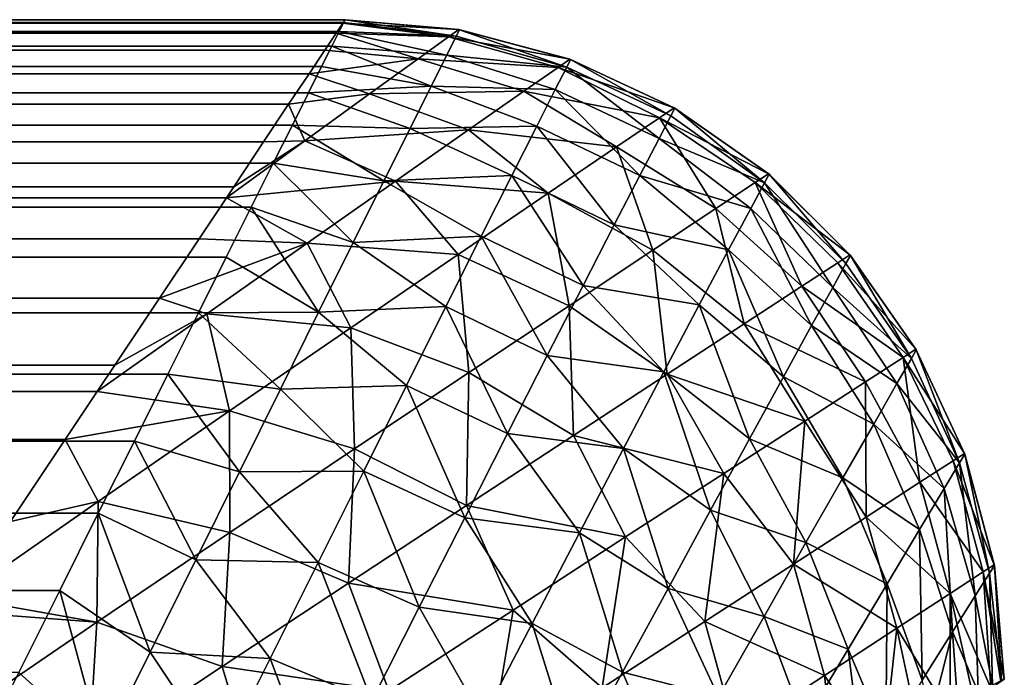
# Model space of a CAD drawing. Extents: x -551 to 551, y -279 to 201.
# Tile 99 of 108: x 497.007 to 498.5, y 193.503 to 194.5. Entities that reach past the tile are written whole.
import ezdxf

# ---------------------------------------------------------------- set-up
doc = ezdxf.new("R2010")
doc.units = 0
doc.header["$LTSCALE"] = 65.185185
for name, color, linetype in [('10', 7, 'CONTINUOUS'), ('11', 7, 'CONTINUOUS'), ('15', 7, 'CONTINUOUS'), ('20', 7, 'CONTINUOUS'), ('21', 7, 'CONTINUOUS'), ('3', 7, 'CONTINUOUS')]:
    doc.layers.add(name, color=color, linetype=linetype)

msp = doc.modelspace()

# ---------------------------------------------------------------- linework, layer by layer
at = {"layer": '10', "color": 7, "linetype": 'CONTINUOUS'}
for points in [[(497.5, 194.5, 2), (497.5, 194.5, 43.5), (497.6724, 194.485, 43.5), (497.5, 194.5, 2)], [(497.5, 194.5, 2), (497.6724, 194.485, 43.5), (497.6736, 194.4848, 2), (497.5, 194.5, 2)], [(497.6724, 194.485, 43.5), (497.841, 194.4401, 43.5), (497.6736, 194.4848, 2), (497.6724, 194.485, 43.5)], [(497.6736, 194.4848, 2), (497.841, 194.4401, 43.5), (497.8422, 194.4396, 2), (497.6736, 194.4848, 2)], [(497.841, 194.4401, 43.5), (497.9992, 194.3665, 43.5), (497.8422, 194.4396, 2), (497.841, 194.4401, 43.5)], [(497.8422, 194.4396, 2), (497.9992, 194.3665, 43.5), (498.0003, 194.3659, 2), (497.8422, 194.4396, 2)], [(497.9992, 194.3665, 43.5), (498.1423, 194.2665, 43.5), (498.0003, 194.3659, 2), (497.9992, 194.3665, 43.5)], [(498.0003, 194.3659, 2), (498.1423, 194.2665, 43.5), (498.1432, 194.2657, 2), (498.0003, 194.3659, 2)], [(498.1423, 194.2665, 43.5), (498.2657, 194.1432, 43.5), (498.1432, 194.2657, 2), (498.1423, 194.2665, 43.5)], [(498.1432, 194.2657, 2), (498.2657, 194.1432, 43.5), (498.2665, 194.1423, 2), (498.1432, 194.2657, 2)], [(498.2657, 194.1432, 43.5), (498.3659, 194.0003, 43.5), (498.2665, 194.1423, 2), (498.2657, 194.1432, 43.5)], [(498.2665, 194.1423, 2), (498.3659, 194.0003, 43.5), (498.3665, 193.9992, 2), (498.2665, 194.1423, 2)], [(498.3659, 194.0003, 43.5), (498.4396, 193.8422, 43.5), (498.3665, 193.9992, 2), (498.3659, 194.0003, 43.5)], [(498.3665, 193.9992, 2), (498.4396, 193.8422, 43.5), (498.4401, 193.841, 2), (498.3665, 193.9992, 2)], [(498.4396, 193.8422, 43.5), (498.4848, 193.6736, 43.5), (498.4401, 193.841, 2), (498.4396, 193.8422, 43.5)], [(498.4401, 193.841, 2), (498.4848, 193.6736, 43.5), (498.485, 193.6724, 2), (498.4401, 193.841, 2)], [(498.4848, 193.6736, 43.5), (498.5, 193.5, 43.5), (498.485, 193.6724, 2), (498.4848, 193.6736, 43.5)], [(498.5, 193.5, 43.5), (498.5, 193.5, 2), (498.485, 193.6724, 2), (498.5, 193.5, 43.5)]]:
    msp.add_3dface(points, dxfattribs=at)
at = {"layer": '11', "color": 7, "linetype": 'CONTINUOUS'}
for points in [[(497.5, 194.5, 43.5), (-497.5, 194.5, 43.5), (-497.4966, 194.4949, 43.6749), (497.5, 194.5, 43.5)], [(497.4966, 194.4949, 43.6749), (497.5, 194.5, 43.5), (-497.4966, 194.4949, 43.6749), (497.4966, 194.4949, 43.6749)], [(-497.4864, 194.4796, 43.8492), (497.4966, 194.4949, 43.6749), (-497.4966, 194.4949, 43.6749), (-497.4864, 194.4796, 43.8492)], [(497.4864, 194.4796, 43.8492), (497.4966, 194.4949, 43.6749), (-497.4864, 194.4796, 43.8492), (497.4864, 194.4796, 43.8492)], [(-497.4694, 194.454, 44.0231), (497.4864, 194.4796, 43.8492), (-497.4864, 194.4796, 43.8492), (-497.4694, 194.454, 44.0231)], [(497.4694, 194.454, 44.0231), (497.4864, 194.4796, 43.8492), (-497.4694, 194.454, 44.0231), (497.4694, 194.454, 44.0231)], [(-497.4454, 194.4181, 44.1961), (497.4694, 194.454, 44.0231), (-497.4694, 194.454, 44.0231), (-497.4454, 194.4181, 44.1961)], [(497.4454, 194.4181, 44.1961), (497.4694, 194.454, 44.0231), (-497.4454, 194.4181, 44.1961), (497.4454, 194.4181, 44.1961)], [(-497.4145, 194.3717, 44.3679), (497.4454, 194.4181, 44.1961), (-497.4454, 194.4181, 44.1961), (-497.4145, 194.3717, 44.3679)], [(497.4145, 194.3717, 44.3679), (497.4454, 194.4181, 44.1961), (-497.4145, 194.3717, 44.3679), (497.4145, 194.3717, 44.3679)], [(-497.3764, 194.3146, 44.5382), (497.4145, 194.3717, 44.3679), (-497.4145, 194.3717, 44.3679), (-497.3764, 194.3146, 44.5382)], [(497.3764, 194.3146, 44.5382), (497.4145, 194.3717, 44.3679), (-497.3764, 194.3146, 44.5382), (497.3764, 194.3146, 44.5382)], [(-497.3311, 194.2467, 44.7065), (497.3764, 194.3146, 44.5382), (-497.3764, 194.3146, 44.5382), (-497.3311, 194.2467, 44.7065)], [(497.3311, 194.2467, 44.7065), (497.3764, 194.3146, 44.5382), (-497.3311, 194.2467, 44.7065), (497.3311, 194.2467, 44.7065)], [(-497.2785, 194.1678, 44.8722), (497.3311, 194.2467, 44.7065), (-497.3311, 194.2467, 44.7065), (-497.2785, 194.1678, 44.8722)], [(497.32, 194.2299, 44.744), (497.3311, 194.2467, 44.7065), (-497.2785, 194.1678, 44.8722), (497.32, 194.2299, 44.744)], [(497.2785, 194.1678, 44.8722), (497.32, 194.2299, 44.744), (-497.2785, 194.1678, 44.8722), (497.2785, 194.1678, 44.8722)], [(-497.2185, 194.0777, 45.0348), (497.2785, 194.1678, 44.8722), (-497.2785, 194.1678, 44.8722), (-497.2185, 194.0777, 45.0348)], [(497.2185, 194.0777, 45.0348), (497.2785, 194.1678, 44.8722), (-497.2185, 194.0777, 45.0348), (497.2185, 194.0777, 45.0348)], [(-497.1508, 193.9763, 45.1935), (497.2185, 194.0777, 45.0348), (-497.2185, 194.0777, 45.0348), (-497.1508, 193.9763, 45.1935)], [(497.1508, 193.9763, 45.1935), (497.2185, 194.0777, 45.0348), (-497.1508, 193.9763, 45.1935), (497.1508, 193.9763, 45.1935)], [(-497.0756, 193.8634, 45.3478), (497.1508, 193.9763, 45.1935), (-497.1508, 193.9763, 45.1935), (-497.0756, 193.8634, 45.3478)], [(497.1242, 193.9363, 45.2505), (497.1508, 193.9763, 45.1935), (-497.0756, 193.8634, 45.3478), (497.1242, 193.9363, 45.2505)], [(497.0756, 193.8634, 45.3478), (497.1242, 193.9363, 45.2505), (-497.0756, 193.8634, 45.3478), (497.0756, 193.8634, 45.3478)], [(-496.9927, 193.739, 45.4967), (497.0756, 193.8634, 45.3478), (-497.0756, 193.8634, 45.3478), (-496.9927, 193.739, 45.4967)], [(496.9927, 193.739, 45.4967), (497.0756, 193.8634, 45.3478), (-496.9927, 193.739, 45.4967), (496.9927, 193.739, 45.4967)]]:
    msp.add_3dface(points, dxfattribs=at)
at = {"layer": '15', "color": 7, "linetype": 'CONTINUOUS'}
for points in [[(-497.5, 194.5, 2), (497.5, 194.5, 2), (497.4978, 194.4956, 1.8669), (-497.5, 194.5, 2)], [(-497.4978, 194.4956, 1.8669), (-497.5, 194.5, 2), (497.4978, 194.4956, 1.8669), (-497.4978, 194.4956, 1.8669)], [(-497.4911, 194.4823, 1.7344), (-497.4978, 194.4956, 1.8669), (497.4911, 194.4823, 1.7344), (-497.4911, 194.4823, 1.7344)], [(497.4911, 194.4823, 1.7344), (-497.4978, 194.4956, 1.8669), (497.4978, 194.4956, 1.8669), (497.4911, 194.4823, 1.7344)], [(-497.4801, 194.4601, 1.6025), (-497.4911, 194.4823, 1.7344), (497.4801, 194.4601, 1.6025), (-497.4801, 194.4601, 1.6025)], [(497.4801, 194.4601, 1.6025), (-497.4911, 194.4823, 1.7344), (497.4911, 194.4823, 1.7344), (497.4801, 194.4601, 1.6025)], [(-497.4645, 194.429, 1.4719), (-497.4801, 194.4601, 1.6025), (497.4645, 194.429, 1.4719), (-497.4645, 194.429, 1.4719)], [(497.4645, 194.429, 1.4719), (-497.4801, 194.4601, 1.6025), (497.4801, 194.4601, 1.6025), (497.4645, 194.429, 1.4719)], [(-497.4445, 194.389, 1.3431), (-497.4645, 194.429, 1.4719), (497.4445, 194.389, 1.3431), (-497.4445, 194.389, 1.3431)], [(497.4445, 194.389, 1.3431), (-497.4645, 194.429, 1.4719), (497.4645, 194.429, 1.4719), (497.4445, 194.389, 1.3431)], [(-497.4201, 194.3401, 1.2164), (-497.4445, 194.389, 1.3431), (497.4201, 194.3401, 1.2164), (-497.4201, 194.3401, 1.2164)], [(497.4201, 194.3401, 1.2164), (-497.4445, 194.389, 1.3431), (497.4445, 194.389, 1.3431), (497.4201, 194.3401, 1.2164)], [(-497.4101, 194.3203, 1.1714), (-497.4201, 194.3401, 1.2164), (497.3911, 194.2822, 1.0925), (-497.4101, 194.3203, 1.1714)], [(497.3911, 194.2822, 1.0925), (-497.4201, 194.3401, 1.2164), (497.4201, 194.3401, 1.2164), (497.3911, 194.2822, 1.0925)], [(-497.3911, 194.2822, 1.0925), (-497.4101, 194.3203, 1.1714), (497.3911, 194.2822, 1.0925), (-497.3911, 194.2822, 1.0925)], [(-497.3577, 194.2155, 0.9718), (-497.3911, 194.2822, 1.0925), (497.3577, 194.2155, 0.9718), (-497.3577, 194.2155, 0.9718)], [(497.3577, 194.2155, 0.9718), (-497.3911, 194.2822, 1.0925), (497.3911, 194.2822, 1.0925), (497.3577, 194.2155, 0.9718)], [(-497.3199, 194.1398, 0.855), (-497.3577, 194.2155, 0.9718), (497.3199, 194.1398, 0.855), (-497.3199, 194.1398, 0.855)], [(497.3199, 194.1398, 0.855), (-497.3577, 194.2155, 0.9718), (497.3577, 194.2155, 0.9718), (497.3199, 194.1398, 0.855)], [(-497.312, 194.1241, 0.8328), (-497.3199, 194.1398, 0.855), (497.2777, 194.0554, 0.7428), (-497.312, 194.1241, 0.8328)], [(497.2777, 194.0554, 0.7428), (-497.3199, 194.1398, 0.855), (497.3199, 194.1398, 0.855), (497.2777, 194.0554, 0.7428)], [(-497.2777, 194.0554, 0.7428), (-497.312, 194.1241, 0.8328), (497.2777, 194.0554, 0.7428), (-497.2777, 194.0554, 0.7428)], [(-497.2312, 193.9624, 0.6357), (-497.2777, 194.0554, 0.7428), (497.2312, 193.9624, 0.6357), (-497.2312, 193.9624, 0.6357)], [(497.2312, 193.9624, 0.6357), (-497.2777, 194.0554, 0.7428), (497.2777, 194.0554, 0.7428), (497.2312, 193.9624, 0.6357)], [(-497.208, 193.916, 0.5876), (-497.2312, 193.9624, 0.6357), (497.1805, 193.861, 0.5345), (-497.208, 193.916, 0.5876)], [(497.1805, 193.861, 0.5345), (-497.2312, 193.9624, 0.6357), (497.2312, 193.9624, 0.6357), (497.1805, 193.861, 0.5345)], [(-497.1805, 193.861, 0.5345), (-497.208, 193.916, 0.5876), (497.1805, 193.861, 0.5345), (-497.1805, 193.861, 0.5345)], [(-497.1258, 193.7515, 0.44), (-497.1805, 193.861, 0.5345), (497.1258, 193.7515, 0.44), (-497.1258, 193.7515, 0.44)], [(497.1258, 193.7515, 0.44), (-497.1805, 193.861, 0.5345), (497.1805, 193.861, 0.5345), (497.1258, 193.7515, 0.44)], [(-497.0984, 193.6969, 0.3977), (-497.1258, 193.7515, 0.44), (497.0672, 193.6343, 0.3528), (-497.0984, 193.6969, 0.3977)], [(497.0672, 193.6343, 0.3528), (-497.1258, 193.7515, 0.44), (497.1258, 193.7515, 0.44), (497.0672, 193.6343, 0.3528)], [(-497.0672, 193.6343, 0.3528), (-497.0984, 193.6969, 0.3977), (497.0672, 193.6343, 0.3528), (-497.0672, 193.6343, 0.3528)], [(497.005, 193.5099, 0.2737), (-497.0672, 193.6343, 0.3528), (497.0672, 193.6343, 0.3528), (497.005, 193.5099, 0.2737)]]:
    msp.add_3dface(points, dxfattribs=at)
at = {"layer": '20', "color": 7, "linetype": 'CONTINUOUS'}
for points in [[(497.4978, 194.4956, 1.8669), (497.5, 194.5, 2), (497.6688, 194.4751, 1.8035), (497.4978, 194.4956, 1.8669)], [(497.5, 194.5, 2), (497.6736, 194.4848, 2), (497.6688, 194.4751, 1.8035), (497.5, 194.5, 2)], [(497.4801, 194.4601, 1.6025), (497.4911, 194.4823, 1.7344), (497.6543, 194.4463, 1.6098), (497.4801, 194.4601, 1.6025)], [(497.4911, 194.4823, 1.7344), (497.4978, 194.4956, 1.8669), (497.6688, 194.4751, 1.8035), (497.4911, 194.4823, 1.7344)], [(497.6543, 194.4463, 1.6098), (497.4911, 194.4823, 1.7344), (497.6688, 194.4751, 1.8035), (497.6543, 194.4463, 1.6098)], [(497.6688, 194.4751, 1.8035), (497.6736, 194.4848, 2), (497.8363, 194.4281, 1.7864), (497.6688, 194.4751, 1.8035)], [(497.6736, 194.4848, 2), (497.8422, 194.4396, 2), (497.8363, 194.4281, 1.7864), (497.6736, 194.4848, 2)], [(497.6543, 194.4463, 1.6098), (497.6688, 194.4751, 1.8035), (497.8363, 194.4281, 1.7864), (497.6543, 194.4463, 1.6098)], [(497.4645, 194.429, 1.4719), (497.4801, 194.4601, 1.6025), (497.6307, 194.3993, 1.4218), (497.4645, 194.429, 1.4719)], [(497.6307, 194.3993, 1.4218), (497.4801, 194.4601, 1.6025), (497.6543, 194.4463, 1.6098), (497.6307, 194.3993, 1.4218)], [(497.6307, 194.3993, 1.4218), (497.6543, 194.4463, 1.6098), (497.8189, 194.394, 1.577), (497.6307, 194.3993, 1.4218)], [(497.8189, 194.394, 1.577), (497.6543, 194.4463, 1.6098), (497.8363, 194.4281, 1.7864), (497.8189, 194.394, 1.577)], [(497.8363, 194.4281, 1.7864), (497.8422, 194.4396, 2), (497.9942, 194.3542, 1.7871), (497.8363, 194.4281, 1.7864)], [(497.8422, 194.4396, 2), (498.0003, 194.3659, 2), (497.9942, 194.3542, 1.7871), (497.8422, 194.4396, 2)], [(497.4445, 194.389, 1.3431), (497.4645, 194.429, 1.4719), (497.6307, 194.3993, 1.4218), (497.4445, 194.389, 1.3431)], [(497.8189, 194.394, 1.577), (497.8363, 194.4281, 1.7864), (497.9763, 194.3198, 1.5787), (497.8189, 194.394, 1.577)], [(497.9763, 194.3198, 1.5787), (497.8363, 194.4281, 1.7864), (497.9942, 194.3542, 1.7871), (497.9763, 194.3198, 1.5787)], [(497.5986, 194.3352, 1.2417), (497.4445, 194.389, 1.3431), (497.6307, 194.3993, 1.4218), (497.5986, 194.3352, 1.2417)], [(497.5986, 194.3352, 1.2417), (497.6307, 194.3993, 1.4218), (497.7907, 194.3385, 1.3753), (497.5986, 194.3352, 1.2417)], [(497.7907, 194.3385, 1.3753), (497.6307, 194.3993, 1.4218), (497.8189, 194.394, 1.577), (497.7907, 194.3385, 1.3753)], [(497.7907, 194.3385, 1.3753), (497.8189, 194.394, 1.577), (497.9473, 194.264, 1.3785), (497.7907, 194.3385, 1.3753)], [(497.9473, 194.264, 1.3785), (497.8189, 194.394, 1.577), (497.9763, 194.3198, 1.5787), (497.9473, 194.264, 1.3785)], [(497.4201, 194.3401, 1.2164), (497.4445, 194.389, 1.3431), (497.5986, 194.3352, 1.2417), (497.4201, 194.3401, 1.2164)], [(497.9942, 194.3542, 1.7871), (498.0003, 194.3659, 2), (498.1361, 194.2525, 1.7767), (497.9942, 194.3542, 1.7871)], [(498.0003, 194.3659, 2), (498.1432, 194.2657, 2), (498.1361, 194.2525, 1.7767), (498.0003, 194.3659, 2)], [(497.9763, 194.3198, 1.5787), (497.9942, 194.3542, 1.7871), (498.1361, 194.2525, 1.7767), (497.9763, 194.3198, 1.5787)], [(497.3911, 194.2822, 1.0925), (497.4201, 194.3401, 1.2164), (497.5589, 194.2555, 1.0714), (497.3911, 194.2822, 1.0925)], [(497.5589, 194.2555, 1.0714), (497.4201, 194.3401, 1.2164), (497.5986, 194.3352, 1.2417), (497.5589, 194.2555, 1.0714)], [(497.5589, 194.2555, 1.0714), (497.5986, 194.3352, 1.2417), (497.7528, 194.2637, 1.1844), (497.5589, 194.2555, 1.0714)], [(497.7528, 194.2637, 1.1844), (497.5986, 194.3352, 1.2417), (497.7907, 194.3385, 1.3753), (497.7528, 194.2637, 1.1844)], [(497.7528, 194.2637, 1.1844), (497.7907, 194.3385, 1.3753), (497.9084, 194.189, 1.1899), (497.7528, 194.2637, 1.1844)], [(497.9084, 194.189, 1.1899), (497.7907, 194.3385, 1.3753), (497.9473, 194.264, 1.3785), (497.9084, 194.189, 1.1899)], [(497.9473, 194.264, 1.3785), (497.9763, 194.3198, 1.5787), (498.1153, 194.2137, 1.559), (497.9473, 194.264, 1.3785)], [(498.1153, 194.2137, 1.559), (497.9763, 194.3198, 1.5787), (498.1361, 194.2525, 1.7767), (498.1153, 194.2137, 1.559)], [(497.3577, 194.2155, 0.9718), (497.3911, 194.2822, 1.0925), (497.5124, 194.162, 0.9121), (497.3577, 194.2155, 0.9718)], [(497.5124, 194.162, 0.9121), (497.3911, 194.2822, 1.0925), (497.5589, 194.2555, 1.0714), (497.5124, 194.162, 0.9121)], [(497.7065, 194.1717, 1.0065), (497.5589, 194.2555, 1.0714), (497.7528, 194.2637, 1.1844), (497.7065, 194.1717, 1.0065)], [(497.7065, 194.1717, 1.0065), (497.7528, 194.2637, 1.1844), (497.8612, 194.0971, 1.015), (497.7065, 194.1717, 1.0065)], [(497.8612, 194.0971, 1.015), (497.7528, 194.2637, 1.1844), (497.9084, 194.189, 1.1899), (497.8612, 194.0971, 1.015)], [(497.9084, 194.189, 1.1899), (497.9473, 194.264, 1.3785), (498.0818, 194.1512, 1.3516), (497.9084, 194.189, 1.1899)], [(498.0818, 194.1512, 1.3516), (497.9473, 194.264, 1.3785), (498.1153, 194.2137, 1.559), (498.0818, 194.1512, 1.3516)], [(498.1361, 194.2525, 1.7767), (498.1432, 194.2657, 2), (498.2597, 194.1301, 1.7894), (498.1361, 194.2525, 1.7767)], [(498.1432, 194.2657, 2), (498.2665, 194.1423, 2), (498.2597, 194.1301, 1.7894), (498.1432, 194.2657, 2)], [(497.5124, 194.162, 0.9121), (497.5589, 194.2555, 1.0714), (497.7065, 194.1717, 1.0065), (497.5124, 194.162, 0.9121)], [(498.1153, 194.2137, 1.559), (498.1361, 194.2525, 1.7767), (498.2398, 194.0941, 1.5839), (498.1153, 194.2137, 1.559)], [(498.2398, 194.0941, 1.5839), (498.1361, 194.2525, 1.7767), (498.2597, 194.1301, 1.7894), (498.2398, 194.0941, 1.5839)], [(497.3199, 194.1398, 0.855), (497.3577, 194.2155, 0.9718), (497.4598, 194.0563, 0.765), (497.3199, 194.1398, 0.855)], [(497.4598, 194.0563, 0.765), (497.3577, 194.2155, 0.9718), (497.5124, 194.162, 0.9121), (497.4598, 194.0563, 0.765)], [(498.0818, 194.1512, 1.3516), (498.1153, 194.2137, 1.559), (498.2077, 194.0361, 1.3881), (498.0818, 194.1512, 1.3516)], [(498.2077, 194.0361, 1.3881), (498.1153, 194.2137, 1.559), (498.2398, 194.0941, 1.5839), (498.2077, 194.0361, 1.3881)], [(497.8612, 194.0971, 1.015), (497.9084, 194.189, 1.1899), (498.0374, 194.0676, 1.1584), (497.8612, 194.0971, 1.015)], [(498.0374, 194.0676, 1.1584), (497.9084, 194.189, 1.1899), (498.0818, 194.1512, 1.3516), (498.0374, 194.0676, 1.1584)], [(497.6529, 194.0649, 0.843), (497.5124, 194.162, 0.9121), (497.7065, 194.1717, 1.0065), (497.6529, 194.0649, 0.843)], [(497.6529, 194.0649, 0.843), (497.7065, 194.1717, 1.0065), (497.8068, 193.9908, 0.8553), (497.6529, 194.0649, 0.843)], [(497.8068, 193.9908, 0.8553), (497.7065, 194.1717, 1.0065), (497.8612, 194.0971, 1.015), (497.8068, 193.9908, 0.8553)], [(497.4598, 194.0563, 0.765), (497.5124, 194.162, 0.9121), (497.6529, 194.0649, 0.843), (497.4598, 194.0563, 0.765)], [(497.2777, 194.0554, 0.7428), (497.3199, 194.1398, 0.855), (497.4598, 194.0563, 0.765), (497.2777, 194.0554, 0.7428)], [(498.0374, 194.0676, 1.1584), (498.0818, 194.1512, 1.3516), (498.165, 193.9585, 1.2056), (498.0374, 194.0676, 1.1584)], [(498.165, 193.9585, 1.2056), (498.0818, 194.1512, 1.3516), (498.2077, 194.0361, 1.3881), (498.165, 193.9585, 1.2056)], [(498.2597, 194.1301, 1.7894), (498.2665, 194.1423, 2), (498.359, 193.9863, 1.7888), (498.2597, 194.1301, 1.7894)], [(498.2665, 194.1423, 2), (498.3665, 193.9992, 2), (498.359, 193.9863, 1.7888), (498.2665, 194.1423, 2)], [(498.2398, 194.0941, 1.5839), (498.2597, 194.1301, 1.7894), (498.359, 193.9863, 1.7888), (498.2398, 194.0941, 1.5839)], [(497.8068, 193.9908, 0.8553), (497.8612, 194.0971, 1.015), (497.9838, 193.966, 0.9818), (497.8068, 193.9908, 0.8553)], [(497.9838, 193.966, 0.9818), (497.8612, 194.0971, 1.015), (498.0374, 194.0676, 1.1584), (497.9838, 193.966, 0.9818)], [(498.2077, 194.0361, 1.3881), (498.2398, 194.0941, 1.5839), (498.337, 193.9482, 1.5834), (498.2077, 194.0361, 1.3881)], [(498.337, 193.9482, 1.5834), (498.2398, 194.0941, 1.5839), (498.359, 193.9863, 1.7888), (498.337, 193.9482, 1.5834)], [(497.5931, 193.9455, 0.6947), (497.4598, 194.0563, 0.765), (497.6529, 194.0649, 0.843), (497.5931, 193.9455, 0.6947)], [(497.5931, 193.9455, 0.6947), (497.6529, 194.0649, 0.843), (497.7465, 193.8726, 0.7114), (497.5931, 193.9455, 0.6947)], [(497.7465, 193.8726, 0.7114), (497.6529, 194.0649, 0.843), (497.8068, 193.9908, 0.8553), (497.7465, 193.8726, 0.7114)], [(497.9838, 193.966, 0.9818), (498.0374, 194.0676, 1.1584), (498.1134, 193.8643, 1.0387), (497.9838, 193.966, 0.9818)], [(498.1134, 193.8643, 1.0387), (498.0374, 194.0676, 1.1584), (498.165, 193.9585, 1.2056), (498.1134, 193.8643, 1.0387)], [(497.2312, 193.9624, 0.6357), (497.2777, 194.0554, 0.7428), (497.4021, 193.9398, 0.6305), (497.2312, 193.9624, 0.6357)], [(497.4021, 193.9398, 0.6305), (497.2777, 194.0554, 0.7428), (497.4598, 194.0563, 0.765), (497.4021, 193.9398, 0.6305)], [(497.4021, 193.9398, 0.6305), (497.4598, 194.0563, 0.765), (497.5931, 193.9455, 0.6947), (497.4021, 193.9398, 0.6305)], [(498.165, 193.9585, 1.2056), (498.2077, 194.0361, 1.3881), (498.3019, 193.8869, 1.3889), (498.165, 193.9585, 1.2056)], [(498.3019, 193.8869, 1.3889), (498.2077, 194.0361, 1.3881), (498.337, 193.9482, 1.5834), (498.3019, 193.8869, 1.3889)], [(497.7465, 193.8726, 0.7114), (497.8068, 193.9908, 0.8553), (497.9226, 193.8498, 0.8233), (497.7465, 193.8726, 0.7114)], [(497.9226, 193.8498, 0.8233), (497.8068, 193.9908, 0.8553), (497.9838, 193.966, 0.9818), (497.9226, 193.8498, 0.8233)], [(498.359, 193.9863, 1.7888), (498.3665, 193.9992, 2), (498.4321, 193.8278, 1.794), (498.359, 193.9863, 1.7888)], [(498.3665, 193.9992, 2), (498.4401, 193.841, 2), (498.4321, 193.8278, 1.794), (498.3665, 193.9992, 2)], [(498.337, 193.9482, 1.5834), (498.359, 193.9863, 1.7888), (498.4321, 193.8278, 1.794), (498.337, 193.9482, 1.5834)], [(497.1805, 193.861, 0.5345), (497.2312, 193.9624, 0.6357), (497.3398, 193.8142, 0.5092), (497.1805, 193.861, 0.5345)], [(497.3398, 193.8142, 0.5092), (497.2312, 193.9624, 0.6357), (497.4021, 193.9398, 0.6305), (497.3398, 193.8142, 0.5092)], [(497.9226, 193.8498, 0.8233), (497.9838, 193.966, 0.9818), (498.0546, 193.7564, 0.8889), (497.9226, 193.8498, 0.8233)], [(498.0546, 193.7564, 0.8889), (497.9838, 193.966, 0.9818), (498.1134, 193.8643, 1.0387), (498.0546, 193.7564, 0.8889)], [(498.1134, 193.8643, 1.0387), (498.165, 193.9585, 1.2056), (498.2552, 193.8054, 1.2094), (498.1134, 193.8643, 1.0387)], [(498.2552, 193.8054, 1.2094), (498.165, 193.9585, 1.2056), (498.3019, 193.8869, 1.3889), (498.2552, 193.8054, 1.2094)], [(497.5283, 193.8156, 0.5621), (497.4021, 193.9398, 0.6305), (497.5931, 193.9455, 0.6947), (497.5283, 193.8156, 0.5621)], [(497.5283, 193.8156, 0.5621), (497.5931, 193.9455, 0.6947), (497.6815, 193.7447, 0.5837), (497.5283, 193.8156, 0.5621)], [(497.6815, 193.7447, 0.5837), (497.5931, 193.9455, 0.6947), (497.7465, 193.8726, 0.7114), (497.6815, 193.7447, 0.5837)], [(498.3019, 193.8869, 1.3889), (498.337, 193.9482, 1.5834), (498.4088, 193.789, 1.5942), (498.3019, 193.8869, 1.3889)], [(498.4088, 193.789, 1.5942), (498.337, 193.9482, 1.5834), (498.4321, 193.8278, 1.794), (498.4088, 193.789, 1.5942)], [(497.3398, 193.8142, 0.5092), (497.4021, 193.9398, 0.6305), (497.5283, 193.8156, 0.5621), (497.3398, 193.8142, 0.5092)], [(498.2552, 193.8054, 1.2094), (498.3019, 193.8869, 1.3889), (498.3714, 193.7268, 1.4062), (498.2552, 193.8054, 1.2094)], [(498.3714, 193.7268, 1.4062), (498.3019, 193.8869, 1.3889), (498.4088, 193.789, 1.5942), (498.3714, 193.7268, 1.4062)], [(497.6815, 193.7447, 0.5837), (497.7465, 193.8726, 0.7114), (497.8556, 193.7217, 0.6834), (497.6815, 193.7447, 0.5837)], [(497.8556, 193.7217, 0.6834), (497.7465, 193.8726, 0.7114), (497.9226, 193.8498, 0.8233), (497.8556, 193.7217, 0.6834)], [(497.1258, 193.7515, 0.44), (497.1805, 193.861, 0.5345), (497.2736, 193.6808, 0.4011), (497.1258, 193.7515, 0.44)], [(497.2736, 193.6808, 0.4011), (497.1805, 193.861, 0.5345), (497.3398, 193.8142, 0.5092), (497.2736, 193.6808, 0.4011)], [(498.0546, 193.7564, 0.8889), (498.1134, 193.8643, 1.0387), (498.1992, 193.7071, 1.0473), (498.0546, 193.7564, 0.8889)], [(498.1992, 193.7071, 1.0473), (498.1134, 193.8643, 1.0387), (498.2552, 193.8054, 1.2094), (498.1992, 193.7071, 1.0473)], [(497.8556, 193.7217, 0.6834), (497.9226, 193.8498, 0.8233), (497.9901, 193.6376, 0.7566), (497.8556, 193.7217, 0.6834)], [(497.9901, 193.6376, 0.7566), (497.9226, 193.8498, 0.8233), (498.0546, 193.7564, 0.8889), (497.9901, 193.6376, 0.7566)], [(498.4321, 193.8278, 1.794), (498.4401, 193.841, 2), (498.4777, 193.6608, 1.8148), (498.4321, 193.8278, 1.794)], [(498.4401, 193.841, 2), (498.485, 193.6724, 2), (498.4777, 193.6608, 1.8148), (498.4401, 193.841, 2)], [(498.4088, 193.789, 1.5942), (498.4321, 193.8278, 1.794), (498.456, 193.6265, 1.635), (498.4088, 193.789, 1.5942)], [(498.456, 193.6265, 1.635), (498.4321, 193.8278, 1.794), (498.4777, 193.6608, 1.8148), (498.456, 193.6265, 1.635)], [(497.2736, 193.6808, 0.4011), (497.3398, 193.8142, 0.5092), (497.4592, 193.677, 0.4452), (497.2736, 193.6808, 0.4011)], [(497.4592, 193.677, 0.4452), (497.3398, 193.8142, 0.5092), (497.5283, 193.8156, 0.5621), (497.4592, 193.677, 0.4452)], [(497.4592, 193.677, 0.4452), (497.5283, 193.8156, 0.5621), (497.6125, 193.6091, 0.4719), (497.4592, 193.677, 0.4452)], [(497.6125, 193.6091, 0.4719), (497.5283, 193.8156, 0.5621), (497.6815, 193.7447, 0.5837), (497.6125, 193.6091, 0.4719)], [(498.1992, 193.7071, 1.0473), (498.2552, 193.8054, 1.2094), (498.3222, 193.6444, 1.2341), (498.1992, 193.7071, 1.0473)], [(498.3222, 193.6444, 1.2341), (498.2552, 193.8054, 1.2094), (498.3714, 193.7268, 1.4062), (498.3222, 193.6444, 1.2341)], [(498.3714, 193.7268, 1.4062), (498.4088, 193.789, 1.5942), (498.4214, 193.5716, 1.4655), (498.3714, 193.7268, 1.4062)], [(498.4214, 193.5716, 1.4655), (498.4088, 193.789, 1.5942), (498.456, 193.6265, 1.635), (498.4214, 193.5716, 1.4655)], [(497.0672, 193.6343, 0.3528), (497.1258, 193.7515, 0.44), (497.2042, 193.5409, 0.3065), (497.0672, 193.6343, 0.3528)], [(497.2042, 193.5409, 0.3065), (497.1258, 193.7515, 0.44), (497.2736, 193.6808, 0.4011), (497.2042, 193.5409, 0.3065)], [(497.9901, 193.6376, 0.7566), (498.0546, 193.7564, 0.8889), (498.1357, 193.5952, 0.904), (497.9901, 193.6376, 0.7566)], [(498.1357, 193.5952, 0.904), (498.0546, 193.7564, 0.8889), (498.1992, 193.7071, 1.0473), (498.1357, 193.5952, 0.904)], [(497.6125, 193.6091, 0.4719), (497.6815, 193.7447, 0.5837), (497.7838, 193.5845, 0.5619), (497.6125, 193.6091, 0.4719)], [(497.7838, 193.5845, 0.5619), (497.6815, 193.7447, 0.5837), (497.8556, 193.7217, 0.6834), (497.7838, 193.5845, 0.5619)], [(497.7838, 193.5845, 0.5619), (497.8556, 193.7217, 0.6834), (497.921, 193.5104, 0.6419), (497.7838, 193.5845, 0.5619)], [(497.921, 193.5104, 0.6419), (497.8556, 193.7217, 0.6834), (497.9901, 193.6376, 0.7566), (497.921, 193.5104, 0.6419)], [(498.3222, 193.6444, 1.2341), (498.3714, 193.7268, 1.4062), (498.3754, 193.4986, 1.31), (498.3222, 193.6444, 1.2341)], [(498.3754, 193.4986, 1.31), (498.3714, 193.7268, 1.4062), (498.4214, 193.5716, 1.4655), (498.3754, 193.4986, 1.31)], [(498.1357, 193.5952, 0.904), (498.1992, 193.7071, 1.0473), (498.2631, 193.5455, 1.0804), (498.1357, 193.5952, 0.904)], [(498.2631, 193.5455, 1.0804), (498.1992, 193.7071, 1.0473), (498.3222, 193.6444, 1.2341), (498.2631, 193.5455, 1.0804)], [(497.2042, 193.5409, 0.3065), (497.2736, 193.6808, 0.4011), (497.3865, 193.5315, 0.3438), (497.2042, 193.5409, 0.3065)], [(497.3865, 193.5315, 0.3438), (497.2736, 193.6808, 0.4011), (497.4592, 193.677, 0.4452), (497.3865, 193.5315, 0.3438)], [(497.3865, 193.5315, 0.3438), (497.4592, 193.677, 0.4452), (497.5405, 193.4673, 0.3757), (497.3865, 193.5315, 0.3438)], [(497.5405, 193.4673, 0.3757), (497.4592, 193.677, 0.4452), (497.6125, 193.6091, 0.4719), (497.5405, 193.4673, 0.3757)], [(498.4823, 193.4911, 1.7344), (498.456, 193.6265, 1.635), (498.4777, 193.6608, 1.8148), (498.4823, 193.4911, 1.7344)], [(498.485, 193.6724, 2), (498.4956, 193.4978, 1.8669), (498.4777, 193.6608, 1.8148), (498.485, 193.6724, 2)], [(498.4956, 193.4978, 1.8669), (498.4823, 193.4911, 1.7344), (498.4777, 193.6608, 1.8148), (498.4956, 193.4978, 1.8669)], [(498.485, 193.6724, 2), (498.5, 193.5, 2), (498.4956, 193.4978, 1.8669), (498.485, 193.6724, 2)], [(497.005, 193.5099, 0.2737), (497.0672, 193.6343, 0.3528), (497.1321, 193.3956, 0.2251), (497.005, 193.5099, 0.2737)], [(497.1321, 193.3956, 0.2251), (497.0672, 193.6343, 0.3528), (497.2042, 193.5409, 0.3065), (497.1321, 193.3956, 0.2251)], [(497.921, 193.5104, 0.6419), (497.9901, 193.6376, 0.7566), (498.0663, 193.473, 0.7798), (497.921, 193.5104, 0.6419)], [(498.0663, 193.473, 0.7798), (497.9901, 193.6376, 0.7566), (498.1357, 193.5952, 0.904), (498.0663, 193.473, 0.7798)], [(498.3203, 193.4101, 1.1714), (498.2631, 193.5455, 1.0804), (498.3222, 193.6444, 1.2341), (498.3203, 193.4101, 1.1714)], [(498.3203, 193.4101, 1.1714), (498.3222, 193.6444, 1.2341), (498.3754, 193.4986, 1.31), (498.3203, 193.4101, 1.1714)], [(498.4601, 193.4801, 1.6025), (498.4214, 193.5716, 1.4655), (498.456, 193.6265, 1.635), (498.4601, 193.4801, 1.6025)], [(498.4823, 193.4911, 1.7344), (498.4601, 193.4801, 1.6025), (498.456, 193.6265, 1.635), (498.4823, 193.4911, 1.7344)], [(497.5405, 193.4673, 0.3757), (497.6125, 193.6091, 0.4719), (497.7084, 193.4403, 0.4585), (497.5405, 193.4673, 0.3757)], [(497.7084, 193.4403, 0.4585), (497.6125, 193.6091, 0.4719), (497.7838, 193.5845, 0.5619), (497.7084, 193.4403, 0.4585)], [(498.0663, 193.473, 0.7798), (498.1357, 193.5952, 0.904), (498.1964, 193.4336, 0.9465), (498.0663, 193.473, 0.7798)], [(498.1964, 193.4336, 0.9465), (498.1357, 193.5952, 0.904), (498.2631, 193.5455, 1.0804), (498.1964, 193.4336, 0.9465)], [(497.7084, 193.4403, 0.4585), (497.7838, 193.5845, 0.5619), (497.8485, 193.377, 0.5442), (497.7084, 193.4403, 0.4585)], [(497.8485, 193.377, 0.5442), (497.7838, 193.5845, 0.5619), (497.921, 193.5104, 0.6419), (497.8485, 193.377, 0.5442)], [(498.389, 193.4445, 1.3431), (498.3754, 193.4986, 1.31), (498.4214, 193.5716, 1.4655), (498.389, 193.4445, 1.3431)], [(498.429, 193.4645, 1.4719), (498.389, 193.4445, 1.3431), (498.4214, 193.5716, 1.4655), (498.429, 193.4645, 1.4719)], [(498.4601, 193.4801, 1.6025), (498.429, 193.4645, 1.4719), (498.4214, 193.5716, 1.4655), (498.4601, 193.4801, 1.6025)], [(497.1321, 193.3956, 0.2251), (497.2042, 193.5409, 0.3065), (497.3111, 193.3805, 0.2578), (497.1321, 193.3956, 0.2251)], [(497.3111, 193.3805, 0.2578), (497.2042, 193.5409, 0.3065), (497.3865, 193.5315, 0.3438), (497.3111, 193.3805, 0.2578)], [(498.2822, 193.3911, 1.0925), (498.1964, 193.4336, 0.9465), (498.2631, 193.5455, 1.0804), (498.2822, 193.3911, 1.0925)], [(498.3203, 193.4101, 1.1714), (498.2822, 193.3911, 1.0925), (498.2631, 193.5455, 1.0804), (498.3203, 193.4101, 1.1714)], [(497.3111, 193.3805, 0.2578), (497.3865, 193.5315, 0.3438), (497.4659, 193.3209, 0.2948), (497.3111, 193.3805, 0.2578)], [(497.4659, 193.3209, 0.2948), (497.3865, 193.5315, 0.3438), (497.5405, 193.4673, 0.3757), (497.4659, 193.3209, 0.2948)], [(497.8485, 193.377, 0.5442), (497.921, 193.5104, 0.6419), (497.9926, 193.3432, 0.6744), (497.8485, 193.377, 0.5442)], [(497.9926, 193.3432, 0.6744), (497.921, 193.5104, 0.6419), (498.0663, 193.473, 0.7798), (497.9926, 193.3432, 0.6744)], [(496.9395, 193.3789, 0.2035), (497.005, 193.5099, 0.2737), (497.1321, 193.3956, 0.2251), (496.9395, 193.3789, 0.2035)]]:
    msp.add_3dface(points, dxfattribs=at)
at = {"layer": '21', "color": 7, "linetype": 'CONTINUOUS'}
for points in [[(497.6724, 194.485, 43.5), (497.5, 194.5, 43.5), (497.4966, 194.4949, 43.6749), (497.6724, 194.485, 43.5)], [(497.4966, 194.4949, 43.6749), (497.4864, 194.4796, 43.8492), (497.6569, 194.4738, 43.7732), (497.4966, 194.4949, 43.6749)], [(497.6724, 194.485, 43.5), (497.4966, 194.4949, 43.6749), (497.6569, 194.4738, 43.7732), (497.6724, 194.485, 43.5)], [(497.841, 194.4401, 43.5), (497.6724, 194.485, 43.5), (497.6569, 194.4738, 43.7732), (497.841, 194.4401, 43.5)], [(497.4864, 194.4796, 43.8492), (497.4694, 194.454, 44.0231), (497.611, 194.4407, 44.0395), (497.4864, 194.4796, 43.8492)], [(497.4864, 194.4796, 43.8492), (497.611, 194.4407, 44.0395), (497.6569, 194.4738, 43.7732), (497.4864, 194.4796, 43.8492)], [(497.611, 194.4407, 44.0395), (497.8233, 194.4277, 43.8), (497.6569, 194.4738, 43.7732), (497.611, 194.4407, 44.0395)], [(497.8233, 194.4277, 43.8), (497.841, 194.4401, 43.5), (497.6569, 194.4738, 43.7732), (497.8233, 194.4277, 43.8)], [(497.4694, 194.454, 44.0231), (497.4454, 194.4181, 44.1961), (497.611, 194.4407, 44.0395), (497.4694, 194.454, 44.0231)], [(497.4454, 194.4181, 44.1961), (497.5373, 194.3874, 44.293), (497.611, 194.4407, 44.0395), (497.4454, 194.4181, 44.1961)], [(497.5373, 194.3874, 44.293), (497.7712, 194.3914, 44.0921), (497.611, 194.4407, 44.0395), (497.5373, 194.3874, 44.293)], [(497.7712, 194.3914, 44.0921), (497.8233, 194.4277, 43.8), (497.611, 194.4407, 44.0395), (497.7712, 194.3914, 44.0921)], [(497.9992, 194.3665, 43.5), (497.841, 194.4401, 43.5), (497.8233, 194.4277, 43.8), (497.9992, 194.3665, 43.5)], [(497.7712, 194.3914, 44.0921), (497.977, 194.3514, 43.8439), (497.8233, 194.4277, 43.8), (497.7712, 194.3914, 44.0921)], [(497.977, 194.3514, 43.8439), (497.9992, 194.3665, 43.5), (497.8233, 194.4277, 43.8), (497.977, 194.3514, 43.8439)], [(497.4454, 194.4181, 44.1961), (497.4145, 194.3717, 44.3679), (497.5373, 194.3874, 44.293), (497.4454, 194.4181, 44.1961)], [(497.6875, 194.333, 44.3691), (497.7712, 194.3914, 44.0921), (497.5373, 194.3874, 44.293), (497.6875, 194.333, 44.3691)], [(497.6875, 194.333, 44.3691), (497.912, 194.3073, 44.177), (497.7712, 194.3914, 44.0921), (497.6875, 194.333, 44.3691)], [(497.912, 194.3073, 44.177), (497.977, 194.3514, 43.8439), (497.7712, 194.3914, 44.0921), (497.912, 194.3073, 44.177)], [(497.4145, 194.3717, 44.3679), (497.439, 194.3162, 44.529), (497.5373, 194.3874, 44.293), (497.4145, 194.3717, 44.3679)], [(497.439, 194.3162, 44.529), (497.6875, 194.333, 44.3691), (497.5373, 194.3874, 44.293), (497.439, 194.3162, 44.529)], [(497.4145, 194.3717, 44.3679), (497.3764, 194.3146, 44.5382), (497.439, 194.3162, 44.529), (497.4145, 194.3717, 44.3679)], [(498.1423, 194.2665, 43.5), (497.9992, 194.3665, 43.5), (497.977, 194.3514, 43.8439), (498.1423, 194.2665, 43.5)], [(497.912, 194.3073, 44.177), (498.0624, 194.2136, 44.1613), (497.977, 194.3514, 43.8439), (497.912, 194.3073, 44.177)], [(498.122, 194.2531, 43.8352), (498.1423, 194.2665, 43.5), (497.977, 194.3514, 43.8439), (498.122, 194.2531, 43.8352)], [(498.0624, 194.2136, 44.1613), (498.122, 194.2531, 43.8352), (497.977, 194.3514, 43.8439), (498.0624, 194.2136, 44.1613)], [(497.5764, 194.2553, 44.626), (497.6875, 194.333, 44.3691), (497.439, 194.3162, 44.529), (497.5764, 194.2553, 44.626)], [(497.5764, 194.2553, 44.626), (497.8083, 194.237, 44.4902), (497.6875, 194.333, 44.3691), (497.5764, 194.2553, 44.626)], [(497.8083, 194.237, 44.4902), (497.912, 194.3073, 44.177), (497.6875, 194.333, 44.3691), (497.8083, 194.237, 44.4902)], [(497.3311, 194.2467, 44.7065), (497.32, 194.2299, 44.744), (497.439, 194.3162, 44.529), (497.3311, 194.2467, 44.7065)], [(497.32, 194.2299, 44.744), (497.5764, 194.2553, 44.626), (497.439, 194.3162, 44.529), (497.32, 194.2299, 44.744)], [(497.3764, 194.3146, 44.5382), (497.3311, 194.2467, 44.7065), (497.439, 194.3162, 44.529), (497.3764, 194.3146, 44.5382)], [(497.8083, 194.237, 44.4902), (497.9669, 194.1503, 44.4703), (497.912, 194.3073, 44.177), (497.8083, 194.237, 44.4902)], [(497.9669, 194.1503, 44.4703), (498.0624, 194.2136, 44.1613), (497.912, 194.3073, 44.177), (497.9669, 194.1503, 44.4703)], [(498.2657, 194.1432, 43.5), (498.1423, 194.2665, 43.5), (498.122, 194.2531, 43.8352), (498.2657, 194.1432, 43.5)], [(497.32, 194.2299, 44.744), (497.4425, 194.1613, 44.8595), (497.5764, 194.2553, 44.626), (497.32, 194.2299, 44.744)], [(497.4425, 194.1613, 44.8595), (497.6717, 194.1442, 44.7771), (497.5764, 194.2553, 44.626), (497.4425, 194.1613, 44.8595)], [(497.6717, 194.1442, 44.7771), (497.8083, 194.237, 44.4902), (497.5764, 194.2553, 44.626), (497.6717, 194.1442, 44.7771)], [(498.0624, 194.2136, 44.1613), (498.1929, 194.0957, 44.1418), (498.122, 194.2531, 43.8352), (498.0624, 194.2136, 44.1613)], [(498.2473, 194.1312, 43.8248), (498.2657, 194.1432, 43.5), (498.122, 194.2531, 43.8352), (498.2473, 194.1312, 43.8248)], [(498.1929, 194.0957, 44.1418), (498.2473, 194.1312, 43.8248), (498.122, 194.2531, 43.8352), (498.1929, 194.0957, 44.1418)], [(497.32, 194.2299, 44.744), (497.2785, 194.1678, 44.8722), (497.4425, 194.1613, 44.8595), (497.32, 194.2299, 44.744)], [(497.6717, 194.1442, 44.7771), (497.8402, 194.0662, 44.7566), (497.8083, 194.237, 44.4902), (497.6717, 194.1442, 44.7771)], [(497.8402, 194.0662, 44.7566), (497.9669, 194.1503, 44.4703), (497.8083, 194.237, 44.4902), (497.8402, 194.0662, 44.7566)], [(497.9669, 194.1503, 44.4703), (498.1053, 194.0386, 44.4444), (498.0624, 194.2136, 44.1613), (497.9669, 194.1503, 44.4703)], [(498.1053, 194.0386, 44.4444), (498.1929, 194.0957, 44.1418), (498.0624, 194.2136, 44.1613), (498.1053, 194.0386, 44.4444)], [(497.2785, 194.1678, 44.8722), (497.2185, 194.0777, 45.0348), (497.4425, 194.1613, 44.8595), (497.2785, 194.1678, 44.8722)], [(497.2185, 194.0777, 45.0348), (497.2905, 194.0539, 45.068), (497.4425, 194.1613, 44.8595), (497.2185, 194.0777, 45.0348)], [(497.2905, 194.0539, 45.068), (497.5086, 194.033, 45.034), (497.4425, 194.1613, 44.8595), (497.2905, 194.0539, 45.068)], [(497.5086, 194.033, 45.034), (497.6717, 194.1442, 44.7771), (497.4425, 194.1613, 44.8595), (497.5086, 194.033, 45.034)], [(497.5086, 194.033, 45.034), (497.6877, 193.9649, 45.0166), (497.6717, 194.1442, 44.7771), (497.5086, 194.033, 45.034)], [(497.6877, 193.9649, 45.0166), (497.8402, 194.0662, 44.7566), (497.6717, 194.1442, 44.7771), (497.6877, 193.9649, 45.0166)], [(497.8402, 194.0662, 44.7566), (497.9884, 193.9623, 44.7275), (497.9669, 194.1503, 44.4703), (497.8402, 194.0662, 44.7566)], [(497.9884, 193.9623, 44.7275), (498.1053, 194.0386, 44.4444), (497.9669, 194.1503, 44.4703), (497.9884, 193.9623, 44.7275)], [(498.3659, 194.0003, 43.5), (498.2657, 194.1432, 43.5), (498.2473, 194.1312, 43.8248), (498.3659, 194.0003, 43.5)], [(498.1929, 194.0957, 44.1418), (498.3465, 193.9878, 43.8364), (498.2473, 194.1312, 43.8248), (498.1929, 194.0957, 44.1418)], [(498.3465, 193.9878, 43.8364), (498.3659, 194.0003, 43.5), (498.2473, 194.1312, 43.8248), (498.3465, 193.9878, 43.8364)], [(498.1053, 194.0386, 44.4444), (498.2894, 193.9509, 44.1648), (498.1929, 194.0957, 44.1418), (498.1053, 194.0386, 44.4444)], [(498.2894, 193.9509, 44.1648), (498.3465, 193.9878, 43.8364), (498.1929, 194.0957, 44.1418), (498.2894, 193.9509, 44.1648)], [(497.2185, 194.0777, 45.0348), (497.1508, 193.9763, 45.1935), (497.2905, 194.0539, 45.068), (497.2185, 194.0777, 45.0348)], [(497.6877, 193.9649, 45.0166), (497.8466, 193.8696, 44.9876), (497.8402, 194.0662, 44.7566), (497.6877, 193.9649, 45.0166)], [(497.8466, 193.8696, 44.9876), (497.9884, 193.9623, 44.7275), (497.8402, 194.0662, 44.7566), (497.8466, 193.8696, 44.9876)], [(497.1508, 193.9763, 45.1935), (497.1242, 193.9363, 45.2505), (497.2905, 194.0539, 45.068), (497.1508, 193.9763, 45.1935)], [(497.1242, 193.9363, 45.2505), (497.3249, 193.907, 45.2598), (497.2905, 194.0539, 45.068), (497.1242, 193.9363, 45.2505)], [(497.3249, 193.907, 45.2598), (497.5086, 194.033, 45.034), (497.2905, 194.0539, 45.068), (497.3249, 193.907, 45.2598)], [(497.3249, 193.907, 45.2598), (497.5145, 193.8493, 45.2487), (497.5086, 194.033, 45.034), (497.3249, 193.907, 45.2598)], [(497.5145, 193.8493, 45.2487), (497.6877, 193.9649, 45.0166), (497.5086, 194.033, 45.034), (497.5145, 193.8493, 45.2487)], [(497.9884, 193.9623, 44.7275), (498.1974, 193.8914, 44.4783), (498.1053, 194.0386, 44.4444), (497.9884, 193.9623, 44.7275)], [(498.1974, 193.8914, 44.4783), (498.2894, 193.9509, 44.1648), (498.1053, 194.0386, 44.4444), (498.1974, 193.8914, 44.4783)], [(498.4396, 193.8422, 43.5), (498.3659, 194.0003, 43.5), (498.3465, 193.9878, 43.8364), (498.4396, 193.8422, 43.5)], [(498.2894, 193.9509, 44.1648), (498.372, 193.7985, 44.1301), (498.3465, 193.9878, 43.8364), (498.2894, 193.9509, 44.1648)], [(498.4225, 193.8311, 43.8182), (498.4396, 193.8422, 43.5), (498.3465, 193.9878, 43.8364), (498.4225, 193.8311, 43.8182)], [(498.372, 193.7985, 44.1301), (498.4225, 193.8311, 43.8182), (498.3465, 193.9878, 43.8364), (498.372, 193.7985, 44.1301)], [(497.5145, 193.8493, 45.2487), (497.6842, 193.7634, 45.2231), (497.6877, 193.9649, 45.0166), (497.5145, 193.8493, 45.2487)], [(497.6842, 193.7634, 45.2231), (497.8466, 193.8696, 44.9876), (497.6877, 193.9649, 45.0166), (497.6842, 193.7634, 45.2231)], [(497.8466, 193.8696, 44.9876), (498.0746, 193.812, 44.7715), (497.9884, 193.9623, 44.7275), (497.8466, 193.8696, 44.9876)], [(498.0746, 193.812, 44.7715), (498.1974, 193.8914, 44.4783), (497.9884, 193.9623, 44.7275), (498.0746, 193.812, 44.7715)], [(498.1974, 193.8914, 44.4783), (498.2903, 193.7457, 44.4299), (498.2894, 193.9509, 44.1648), (498.1974, 193.8914, 44.4783)], [(498.2903, 193.7457, 44.4299), (498.372, 193.7985, 44.1301), (498.2894, 193.9509, 44.1648), (498.2903, 193.7457, 44.4299)], [(497.1242, 193.9363, 45.2505), (497.0756, 193.8634, 45.3478), (497.3249, 193.907, 45.2598), (497.1242, 193.9363, 45.2505)], [(497.0756, 193.8634, 45.3478), (497.1258, 193.7696, 45.4546), (497.3249, 193.907, 45.2598), (497.0756, 193.8634, 45.3478)], [(497.1258, 193.7696, 45.4546), (497.3252, 193.7223, 45.4527), (497.3249, 193.907, 45.2598), (497.1258, 193.7696, 45.4546)], [(497.3252, 193.7223, 45.4527), (497.5145, 193.8493, 45.2487), (497.3249, 193.907, 45.2598), (497.3252, 193.7223, 45.4527)], [(498.0746, 193.812, 44.7715), (498.1803, 193.6746, 44.7133), (498.1974, 193.8914, 44.4783), (498.0746, 193.812, 44.7715)], [(498.1803, 193.6746, 44.7133), (498.2903, 193.7457, 44.4299), (498.1974, 193.8914, 44.4783), (498.1803, 193.6746, 44.7133)], [(497.6842, 193.7634, 45.2231), (497.9256, 193.7156, 45.0412), (497.8466, 193.8696, 44.9876), (497.6842, 193.7634, 45.2231)], [(497.9256, 193.7156, 45.0412), (498.0746, 193.812, 44.7715), (497.8466, 193.8696, 44.9876), (497.9256, 193.7156, 45.0412)], [(497.0756, 193.8634, 45.3478), (496.9927, 193.739, 45.4967), (497.1258, 193.7696, 45.4546), (497.0756, 193.8634, 45.3478)], [(497.3252, 193.7223, 45.4527), (497.5054, 193.6458, 45.4334), (497.5145, 193.8493, 45.2487), (497.3252, 193.7223, 45.4527)], [(497.5054, 193.6458, 45.4334), (497.6842, 193.7634, 45.2231), (497.5145, 193.8493, 45.2487), (497.5054, 193.6458, 45.4334)], [(498.4848, 193.6736, 43.5), (498.4396, 193.8422, 43.5), (498.4225, 193.8311, 43.8182), (498.4848, 193.6736, 43.5)], [(498.372, 193.7985, 44.1301), (498.4679, 193.6626, 43.8175), (498.4225, 193.8311, 43.8182), (498.372, 193.7985, 44.1301)], [(498.4679, 193.6626, 43.8175), (498.4848, 193.6736, 43.5), (498.4225, 193.8311, 43.8182), (498.4679, 193.6626, 43.8175)], [(497.9256, 193.7156, 45.0412), (498.0456, 193.5875, 44.977), (498.0746, 193.812, 44.7715), (497.9256, 193.7156, 45.0412)], [(498.0456, 193.5875, 44.977), (498.1803, 193.6746, 44.7133), (498.0746, 193.812, 44.7715), (498.0456, 193.5875, 44.977)], [(498.2903, 193.7457, 44.4299), (498.418, 193.63, 44.1291), (498.372, 193.7985, 44.1301), (498.2903, 193.7457, 44.4299)], [(498.418, 193.63, 44.1291), (498.4679, 193.6626, 43.8175), (498.372, 193.7985, 44.1301), (498.418, 193.63, 44.1291)], [(496.9927, 193.739, 45.4967), (496.9156, 193.6234, 45.6192), (497.1258, 193.7696, 45.4546), (496.9927, 193.739, 45.4967)], [(496.9156, 193.6234, 45.6192), (497.1236, 193.5863, 45.6292), (497.1258, 193.7696, 45.4546), (496.9156, 193.6234, 45.6192)], [(497.1236, 193.5863, 45.6292), (497.3252, 193.7223, 45.4527), (497.1258, 193.7696, 45.4546), (497.1236, 193.5863, 45.6292)], [(497.5054, 193.6458, 45.4334), (497.7548, 193.6048, 45.2853), (497.6842, 193.7634, 45.2231), (497.5054, 193.6458, 45.4334)], [(497.7548, 193.6048, 45.2853), (497.9256, 193.7156, 45.0412), (497.6842, 193.7634, 45.2231), (497.7548, 193.6048, 45.2853)], [(498.1803, 193.6746, 44.7133), (498.3368, 193.5771, 44.4295), (498.2903, 193.7457, 44.4299), (498.1803, 193.6746, 44.7133)], [(498.3368, 193.5771, 44.4295), (498.418, 193.63, 44.1291), (498.2903, 193.7457, 44.4299), (498.3368, 193.5771, 44.4295)], [(497.1236, 193.5863, 45.6292), (497.3135, 193.5192, 45.6186), (497.3252, 193.7223, 45.4527), (497.1236, 193.5863, 45.6292)], [(497.3135, 193.5192, 45.6186), (497.5054, 193.6458, 45.4334), (497.3252, 193.7223, 45.4527), (497.3135, 193.5192, 45.6186)], [(497.7548, 193.6048, 45.2853), (497.89, 193.4867, 45.2193), (497.9256, 193.7156, 45.0412), (497.7548, 193.6048, 45.2853)], [(497.89, 193.4867, 45.2193), (498.0456, 193.5875, 44.977), (497.9256, 193.7156, 45.0412), (497.89, 193.4867, 45.2193)], [(498.0456, 193.5875, 44.977), (498.2273, 193.5057, 44.7144), (498.1803, 193.6746, 44.7133), (498.0456, 193.5875, 44.977)], [(498.2273, 193.5057, 44.7144), (498.3368, 193.5771, 44.4295), (498.1803, 193.6746, 44.7133), (498.2273, 193.5057, 44.7144)], [(498.418, 193.63, 44.1291), (498.4796, 193.4864, 43.8492), (498.4679, 193.6626, 43.8175), (498.418, 193.63, 44.1291)], [(498.5, 193.5, 43.5), (498.4848, 193.6736, 43.5), (498.4679, 193.6626, 43.8175), (498.5, 193.5, 43.5)], [(498.4949, 193.4966, 43.6749), (498.5, 193.5, 43.5), (498.4679, 193.6626, 43.8175), (498.4949, 193.4966, 43.6749)], [(498.4796, 193.4864, 43.8492), (498.4949, 193.4966, 43.6749), (498.4679, 193.6626, 43.8175), (498.4796, 193.4864, 43.8492)], [(497.3135, 193.5192, 45.6186), (497.5664, 193.4823, 45.5034), (497.5054, 193.6458, 45.4334), (497.3135, 193.5192, 45.6186)], [(497.5664, 193.4823, 45.5034), (497.7548, 193.6048, 45.2853), (497.5054, 193.6458, 45.4334), (497.5664, 193.4823, 45.5034)], [(498.3368, 193.5771, 44.4295), (498.4181, 193.4454, 44.1961), (498.418, 193.63, 44.1291), (498.3368, 193.5771, 44.4295)], [(498.4181, 193.4454, 44.1961), (498.454, 193.4694, 44.0231), (498.418, 193.63, 44.1291), (498.4181, 193.4454, 44.1961)], [(498.454, 193.4694, 44.0231), (498.4796, 193.4864, 43.8492), (498.418, 193.63, 44.1291), (498.454, 193.4694, 44.0231)], [(496.9156, 193.6234, 45.6192), (496.9022, 193.6033, 45.6392), (497.1236, 193.5863, 45.6292), (496.9156, 193.6234, 45.6192)], [(496.9022, 193.6033, 45.6392), (496.9131, 193.4431, 45.7793), (497.1236, 193.5863, 45.6292), (496.9022, 193.6033, 45.6392)], [(497.5664, 193.4823, 45.5034), (497.7167, 193.3743, 45.439), (497.7548, 193.6048, 45.2853), (497.5664, 193.4823, 45.5034)], [(497.7167, 193.3743, 45.439), (497.89, 193.4867, 45.2193), (497.7548, 193.6048, 45.2853), (497.7167, 193.3743, 45.439)], [(496.9131, 193.4431, 45.7793), (497.1115, 193.3852, 45.7795), (497.1236, 193.5863, 45.6292), (496.9131, 193.4431, 45.7793)], [(497.1115, 193.3852, 45.7795), (497.3135, 193.5192, 45.6186), (497.1236, 193.5863, 45.6292), (497.1115, 193.3852, 45.7795)], [(497.89, 193.4867, 45.2193), (498.0927, 193.4178, 44.9807), (498.0456, 193.5875, 44.977), (497.89, 193.4867, 45.2193)], [(498.0927, 193.4178, 44.9807), (498.2273, 193.5057, 44.7144), (498.0456, 193.5875, 44.977), (498.0927, 193.4178, 44.9807)], [(498.2273, 193.5057, 44.7144), (498.3146, 193.3764, 44.5382), (498.3368, 193.5771, 44.4295), (498.2273, 193.5057, 44.7144)], [(498.3146, 193.3764, 44.5382), (498.3717, 193.4145, 44.3679), (498.3368, 193.5771, 44.4295), (498.3146, 193.3764, 44.5382)], [(498.3717, 193.4145, 44.3679), (498.4181, 193.4454, 44.1961), (498.3368, 193.5771, 44.4295), (498.3717, 193.4145, 44.3679)], [(497.1115, 193.3852, 45.7795), (497.364, 193.3501, 45.6955), (497.3135, 193.5192, 45.6186), (497.1115, 193.3852, 45.7795)], [(497.364, 193.3501, 45.6955), (497.5664, 193.4823, 45.5034), (497.3135, 193.5192, 45.6186), (497.364, 193.3501, 45.6955)], [(498.0927, 193.4178, 44.9807), (498.2467, 193.3311, 44.7065), (498.2273, 193.5057, 44.7144), (498.0927, 193.4178, 44.9807)], [(498.2467, 193.3311, 44.7065), (498.3146, 193.3764, 44.5382), (498.2273, 193.5057, 44.7144), (498.2467, 193.3311, 44.7065)]]:
    msp.add_3dface(points, dxfattribs=at)
at = {"layer": '3', "color": 7, "linetype": 'CONTINUOUS'}
for points in [[(-497.5, 194.5, 43.5), (497.5, 194.5, 43.5), (-497.5, 194.5, 2), (-497.5, 194.5, 43.5)], [(-497.5, 194.5, 2), (497.5, 194.5, 43.5), (497.5, 194.5, 2), (-497.5, 194.5, 2)]]:
    msp.add_3dface(points, dxfattribs=at)

doc.saveas('drawing.dxf')
